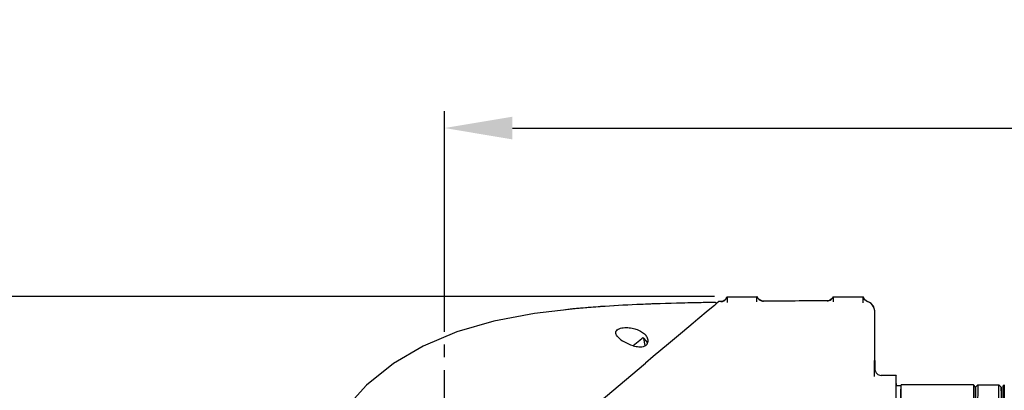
# Model space of a CAD drawing. Header units: millimetres. Extents: x 4086 to 10416, y 123 to 1549.
# Tile 118 of 256: x 6985 to 7101, y 1005 to 1049. Entities that reach past the tile are written whole.
import ezdxf

# ---------------------------------------------------------------- set-up
doc = ezdxf.new("R2010")
doc.units = ezdxf.units.MM
doc.linetypes.add('CENTER', pattern=[0.6, 0.375, -0.075, 0.075, -0.075])
doc.layers.add('外形图', color=7, linetype='Continuous')
doc.layers.add('尺寸标注', color=7, linetype='Continuous')
doc.styles.add('思源黑', font='SourceHanSansCN-Normal.ttf')
doc.dimstyles.new('尺寸标注_1_4比例中六', dxfattribs={"dimtxt": 10, "dimasz": 8, "dimexe": 2, "dimexo": 1.5, "dimgap": 1, "dimtad": 1, "dimdec": 1, "dimlfac": 4, "dimdsep": 46, "dimtxsty": '思源黑', "dimcen": 0.09, "dimadec": 0, "dimazin": 0, "dimtp": 0.01, "dimtm": 0.01, "dimtfac": 1, "dimtdec": 1, "dimtofl": 0, "dimtmove": 0, "dimatfit": 3, "dimfxl": 1, "dimtolj": 1, "dimarcsym": 0})

# ---------------------------------------------------------------- blocks, each defined once
blk = doc.blocks.new('*D642')
at = {"layer": 'Defpoints', "color": 0}
for p in [(7068.77, 1016.26), (6856.27, 632.51), (6943.65, 632.51)]:
    blk.add_point(p, dxfattribs=at)
at = {"layer": '尺寸标注', "color": 0, "lineweight": -2}
for p, q in [((7067.27, 1016.26), (6854.27, 1016.26)), ((6856.27, 1008.26), (6856.27, 640.51)), ((6942.15, 632.51), (6854.27, 632.51))]:
    blk.add_line(p, q, dxfattribs=at)
at = {"layer": '尺寸标注', "color": 0}
for points in [[(6857.6, 1008.26), (6854.94, 1008.26), (6856.27, 1016.26)], [(6854.94, 640.51), (6857.6, 640.51), (6856.27, 632.51)]]:
    blk.add_solid(points, dxfattribs=at)
at = {"layer": '尺寸标注', "color": 0, "insert": (6850.09, 824.38), "char_height": 10, "attachment_point": 5, "rotation": 90, "style": '思源黑'}
blk.add_mtext('\\A1;1535', dxfattribs=at)
blk = doc.blocks.new('*D643')
at = {"layer": 'Defpoints', "color": 0}
for p in [(7225.51, 1036.09), (7035.5, 1016.26), (7225.51, 1004.67)]:
    blk.add_point(p, dxfattribs=at)
at = {"layer": '尺寸标注', "color": 0, "lineweight": -2}
for p, q in [((7035.5, 1017.76), (7035.5, 1038.09)), ((7225.51, 1006.17), (7225.51, 1038.09)), ((7043.5, 1036.09), (7217.51, 1036.09))]:
    blk.add_line(p, q, dxfattribs=at)
at = {"layer": '尺寸标注', "color": 0}
for points in [[(7043.5, 1037.42), (7043.5, 1034.75), (7035.5, 1036.09)], [(7217.51, 1034.75), (7217.51, 1037.42), (7225.51, 1036.09)]]:
    blk.add_solid(points, dxfattribs=at)
at = {"layer": '尺寸标注', "color": 0, "insert": (7130.51, 1042.27), "char_height": 10, "attachment_point": 5, "style": '思源黑'}
blk.add_mtext('\\A1;760', dxfattribs=at)

msp = doc.modelspace()

# ---------------------------------------------------------------- linework, layer by layer
at = {"layer": '外形图', "linetype": 'CENTER', "ltscale": 20}
msp.add_line((7035.501, 928.132), (7035.501, 1017.757), dxfattribs=at)
at = {"layer": '外形图', "color": 7, "linetype": 'Continuous'}
for p, q in [((7067.345, 1015.579), (7061.987, 1015.465)), ((7067.346, 1015.579), (7067.345, 1015.579)), ((7067.382, 1015.574), (7067.346, 1015.579)), ((7067.359, 1015.579), (7067.347, 1015.579)), ((7067.419, 1015.556), (7067.382, 1015.574)), ((7067.814, 1015.683), (7067.513, 1015.436)), ((7068.043, 1015.686), (7067.814, 1015.683)), ((7068.494, 1015.845), (7068.317, 1015.742)), ((7068.628, 1015.98), (7068.494, 1015.845)), ((7068.715, 1016.124), (7068.628, 1015.98)), ((7068.772, 1016.257), (7068.772, 1015.586)), ((7068.772, 1016.257), (7072.272, 1016.257)), ((7072.272, 1015.633), (7072.272, 1016.257)), ((7072.318, 1016.257), (7072.277, 1016.257)), ((7080.534, 1015.755), (7080.538, 1015.756)), ((7081.212, 1016.188), (7081.124, 1016.044)), ((7081.241, 1016.257), (7081.212, 1016.188)), ((7081.272, 1016.257), (7081.272, 1015.655)), ((7081.272, 1016.257), (7084.772, 1016.257)), ((7084.772, 1015.552), (7084.772, 1016.257)), ((7084.798, 1016.257), (7084.778, 1016.257)), ((7084.979, 1015.901), (7084.875, 1016.047)), ((7085.129, 1015.775), (7084.979, 1015.901)), ((7085.299, 1015.695), (7085.129, 1015.775)), ((7056.492, 1015.244), (7051.179, 1014.869)), ((7061.987, 1015.465), (7056.492, 1015.244)), ((7066.528, 1014.614), (7065.325, 1013.608)), ((7067.271, 1015.234), (7066.528, 1014.614)), ((7067.513, 1015.436), (7067.271, 1015.234)), ((7086.103, 1014.874), (7086.023, 1015.071)), ((7086.161, 1014.436), (7086.16, 1014.486)), ((7086.163, 1014.373), (7086.161, 1014.436)), ((7065.325, 1013.608), (7064.777, 1013.149)), ((7086.164, 1014.293), (7086.163, 1014.373)), ((7086.165, 1014.135), (7086.164, 1014.293)), ((7086.167, 1013.923), (7086.165, 1014.135)), ((7086.168, 1013.646), (7086.167, 1013.923)), ((7086.17, 1013.297), (7086.168, 1013.646)), ((7086.172, 1012.867), (7086.17, 1013.297)), ((7063.509, 1012.087), (7061.883, 1010.724)), ((7064.777, 1013.149), (7063.509, 1012.087)), ((7086.173, 1012.347), (7086.172, 1012.867)), ((7086.175, 1011.722), (7086.173, 1012.347)), ((7057.912, 1010.664), (7058.486, 1011.146)), ((7058.486, 1011.146), (7058.774, 1011.386)), ((7059.419, 1010.811), (7058.95, 1011.371)), ((7059.129, 1010.505), (7058.984, 1011.331)), ((7086.177, 1010.725), (7086.175, 1011.722)), ((7057.713, 1010.497), (7057.912, 1010.664)), ((7061.883, 1010.724), (7060.074, 1009.208)), ((7086.178, 1009.86), (7086.177, 1010.725)), ((7086.18, 1008.733), (7086.178, 1009.86)), ((7060.074, 1009.208), (7059.154, 1008.437)), ((7086.136, 1006.879), (7086.136, 1008.733)), ((7086.18, 1008.733), (7086.18, 1007.581)), ((7021.172, 976.566), (7059.154, 1008.437)), ((7088.658, 1007.007), (7086.908, 1007.007)), ((7089.211, 1005.757), (7088.652, 1005.757)), ((7089.211, 1005.757), (7089.283, 1005.882)), ((7097.783, 1005.882), (7089.283, 1005.882)), ((7098.033, 1005.632), (7097.783, 1005.882)), ((7098.033, 1005.632), (7098.283, 1005.882)), ((7098.283, 1005.882), (7100.783, 1005.882)), ((7101.033, 1005.632), (7100.783, 1005.882)), ((7101.283, 1005.757), (7101.408, 1005.882))]:
    msp.add_line(p, q, dxfattribs=at)
for points in [[(7067.468, 1015.423), (7067.469, 1015.477), (7067.451, 1015.523), (7067.419, 1015.556)], [(7068.317, 1015.742), (7068.102, 1015.689), (7068.043, 1015.686)], [(7068.761, 1016.257), (7068.758, 1016.246), (7068.715, 1016.124)], [(7072.53, 1015.926), (7072.398, 1016.085), (7072.324, 1016.239), (7072.318, 1016.257)], [(7073.037, 1015.733), (7072.96, 1015.736), (7072.722, 1015.8), (7072.53, 1015.926)], [(7081.124, 1016.044), (7080.988, 1015.91), (7080.809, 1015.808), (7080.593, 1015.758), (7080.538, 1015.756)], [(7084.875, 1016.047), (7084.818, 1016.18), (7084.798, 1016.257)], [(7085.736, 1015.444), (7085.528, 1015.592), (7085.299, 1015.695)], [(7051.179, 1014.869), (7046.1, 1014.271), (7041.315, 1013.372), (7036.933, 1012.108), (7033.001, 1010.451), (7029.488, 1008.392), (7026.31, 1005.84), (7023.459, 1002.681), (7020.978, 998.929), (7018.872, 994.665), (7017.119, 990.038), (7015.654, 985.115), (7014.43, 979.981), (7013.403, 974.701), (7012.583, 969.624)], [(7086.023, 1015.071), (7085.901, 1015.266), (7085.736, 1015.444)], [(7086.16, 1014.486), (7086.16, 1014.508), (7086.159, 1014.53), (7086.158, 1014.554), (7086.156, 1014.583), (7086.152, 1014.63), (7086.141, 1014.716), (7086.103, 1014.874)]]:
    msp.add_lwpolyline(points, dxfattribs=at)
for centre, radius, start, end in [((7068.032, 1016.441), 0.755, 270.8147, 283.95646), ((7068.035, 1016.429), 0.743, 283.93626, 290.76822), ((7068.017, 1016.446), 0.769, 325.26884, 329.13001), ((7081.656, -596.001), 1611.757, 90.039895, 90.306366), ((7080.532, 1016.508), 0.752, 270.44234, 309.51106), ((7085.532, 1016.407), 0.749, 191.53004, 203.99963), ((7085.543, 1016.412), 0.761, 204.00431, 206.38201), ((7085.533, 1016.406), 0.75, 206.35087, 216.95198), ((7085.53, 1016.405), 0.746, 217.0154, 221.33671), ((7085.54, 1016.414), 0.76, 221.33455, 229.99835), ((7085.529, 1016.401), 0.743, 229.99565, 236.92822), ((7085.535, 1016.411), 0.754, 236.96543, 251.75025), ((7060.655, 910.472), 104.826, 95.35311, 95.97879), ((7061.458, 901.974), 113.362, 95.02641, 95.35671), ((7062.976, 884.049), 131.35, 93.97313, 95.00089), ((7066.006, 837.803), 177.696, 92.54078, 93.91444), ((7068.467, 783.216), 232.338, 92.04372, 92.55027), ((7084.897, 1014.488), 1.271, 51.96044, 55.55063), ((7084.915, 1014.514), 1.24, 36.04834, 51.89048), ((7084.885, 1014.493), 1.277, 33.98302, 36.03599), ((7084.927, 1014.514), 1.23, 17.58425, 18.56476), ((7084.899, 1014.506), 1.259, 0.06005, 17.54029), ((7058.854, 1011.29), 0.125, 39.99996, 129.99996), ((7058.845, 1014.436), 4.103, 253.08089, 253.95293), ((7058.717, 1011.254), 0.863, 294.58746, 295.90923), ((7058.889, 1011.031), 0.578, 333.90122, 334.85347)]:
    msp.add_arc(centre, radius, start, end, dxfattribs=at)
for points, knots in [([(7067.345, 1015.579), (7066.72, 1015.57), (7064.332, 1015.53), (7061.944, 1015.469), (7060.181, 1015.406)], [0, 0, 0, 0, 1291.2846901, 4939.2192438, 4939.2192438, 4939.2192438, 4939.2192438]), ([(7072.51, 1015.945), (7072.547, 1015.91), (7072.698, 1015.79), (7072.896, 1015.732), (7073.038, 1015.733)], [0, 0, 0, 0, 1294.7202646, 4883.5989629, 4883.5989629, 4883.5989629, 4883.5989629]), ([(7055.918, 1011.519), (7055.861, 1011.582), (7055.762, 1011.709), (7055.662, 1011.922), (7055.658, 1012.161), (7055.81, 1012.374), (7056.067, 1012.512), (7056.494, 1012.624), (7057.066, 1012.643), (7057.727, 1012.547), (7058.488, 1012.301), (7058.997, 1011.969), (7059.223, 1011.679)], [0, 0, 0, 0, 1089.9085402, 2083.9793461, 3013.9323802, 4034.2109818, 5293.590062, 6733.1887721, 9739.6989746, 12645.3237223, 15354.0907622, 20124.2940488, 20124.2940488, 20124.2940488, 20124.2940488]), ([(7055.918, 1011.519), (7056.13, 1011.283), (7056.692, 1010.889), (7057.311, 1010.614), (7057.651, 1010.511)], [0, 0, 0, 0, 2301.1974558, 4879.3289873, 4879.3289873, 4879.3289873, 4879.3289873]), ([(7059.412, 1010.786), (7059.479, 1010.928), (7059.483, 1011.275), (7059.32, 1011.554), (7059.223, 1011.679)], [0, 0, 0, 0, 2429.0790842, 4868.7585034, 4868.7585034, 4868.7585034, 4868.7585034]), ([(7057.711, 1010.493), (7057.932, 1010.43), (7058.383, 1010.338), (7058.866, 1010.373), (7059.076, 1010.47)], [0, 0, 0, 0, 2421.4518416, 4853.2756612, 4853.2756612, 4853.2756612, 4853.2756612]), ([(7086.16, 1007.708), (7086.169, 1007.525), (7086.344, 1007.154), (7086.724, 1007.007), (7086.908, 1007.007)], [0, 0, 0, 0, 2298.5977195, 4601.6809845, 4601.6809845, 4601.6809845, 4601.6809845]), ([(7088.658, 1007.007), (7088.65, 1007.007), (7088.665, 1006.957), (7088.648, 1006.905), (7088.656, 1006.777), (7088.65, 1006.618), (7088.65, 1006.407), (7088.647, 1006.038), (7088.645, 1005.465), (7088.642, 1004.649), (7088.639, 1003.669), (7088.636, 1002.532), (7088.633, 1000.739), (7088.629, 998.202), (7088.626, 994.874), (7088.624, 991.263), (7088.624, 987.507), (7088.624, 983.752), (7088.626, 980.14), (7088.629, 976.812), (7088.633, 974.275), (7088.636, 972.482), (7088.639, 971.346), (7088.642, 970.365), (7088.645, 969.55), (7088.647, 968.976), (7088.65, 968.607), (7088.65, 968.396), (7088.656, 968.237), (7088.648, 968.109), (7088.665, 968.057), (7088.65, 968.007), (7088.658, 968.007)], [0, 0, 0, 0, 30.0466926, 120.0220805, 269.7786602, 478.8517515, 746.7525965, 1072.9469366, 1896.6708962, 2942.0918494, 4199.071991, 5655.6357743, 7297.5930275, 11073.1618003, 15380.6726512, 20054.5847987, 24915.2847054, 29775.984931, 34449.8977312, 38757.4089359, 42532.9769015, 44174.9346929, 45631.4962587, 46888.479988, 47933.8968751, 48757.625748, 49083.816296, 49351.7166078, 49560.7930727, 49710.5500859, 49800.5212232, 49830.5700785, 49830.5700785, 49830.5700785, 49830.5700785]), ([(7088.658, 1006.046), (7088.663, 1006.049), (7088.654, 1006.004), (7088.665, 1005.971), (7088.661, 1005.869), (7088.663, 1005.801), (7088.664, 1005.759)], [0, 0, 0, 0, 491.8112142, 2006.9772215, 4542.4449498, 8094.3772961, 8094.3772961, 8094.3772961, 8094.3772961]), ([(7089.211, 1005.757), (7089.206, 1005.748), (7089.214, 1005.707), (7089.204, 1005.626), (7089.207, 1005.487), (7089.203, 1005.297), (7089.202, 1005.053), (7089.199, 1004.625), (7089.197, 1003.964), (7089.194, 1003.028), (7089.191, 1001.908), (7089.189, 1000.617), (7089.186, 999.171), (7089.184, 997.586), (7089.182, 995.253), (7089.18, 992.143), (7089.179, 988.284), (7089.179, 985.658), (7089.179, 984.338)], [0, 0, 0, 0, 40.442167, 153.3657016, 338.5337615, 595.3282487, 923.0447137, 1320.6963877, 2320.8668715, 3583.993145, 5095.1252381, 6836.3760109, 8787.1053141, 10924.1933903, 13222.3301883, 18191.2824493, 23459.1255321, 28777.2426334, 28777.2426334, 28777.2426334, 28777.2426334]), ([(7089.251, 984.316), (7089.251, 985.645), (7089.251, 988.289), (7089.252, 992.175), (7089.254, 995.306), (7089.256, 997.655), (7089.258, 999.251), (7089.261, 1000.707), (7089.263, 1002.006), (7089.266, 1003.134), (7089.269, 1004.077), (7089.272, 1004.742), (7089.274, 1005.173), (7089.275, 1005.418), (7089.279, 1005.61), (7089.276, 1005.75), (7089.286, 1005.832), (7089.278, 1005.873), (7089.283, 1005.882)], [0, 0, 0, 0, 5142.84863, 10237.0801156, 15042.271284, 17264.6686962, 19331.3250476, 21217.7644271, 22901.6290319, 24362.9589475, 25584.456538, 26551.6645374, 26936.2108586, 27253.1268161, 27501.4581619, 27680.5236628, 27789.7255917, 27828.8349116, 27828.8349116, 27828.8349116, 27828.8349116]), ([(7097.783, 1005.882), (7097.781, 1005.882), (7097.784, 1005.868), (7097.779, 1005.852), (7097.781, 1005.815), (7097.779, 1005.769), (7097.779, 1005.707), (7097.777, 1005.598), (7097.776, 1005.429), (7097.774, 1005.186), (7097.773, 1004.89), (7097.771, 1004.542), (7097.769, 1003.979), (7097.766, 1003.154), (7097.763, 1002.027), (7097.761, 1000.728), (7097.758, 999.272), (7097.756, 997.675), (7097.754, 995.323), (7097.752, 992.188), (7097.751, 988.296), (7097.751, 985.647), (7097.751, 984.316)], [0, 0, 0, 0, 11.4174449, 45.3744762, 101.8966418, 180.9675454, 282.5473528, 406.5399457, 721.3365809, 1124.4842381, 1614.7754913, 2190.7087146, 2850.6534172, 4414.2825951, 6287.0929725, 8446.8377207, 10867.825955, 13521.2662459, 16375.6246548, 22549.4058722, 29096.3822919, 35706.4960483, 35706.4960483, 35706.4960483, 35706.4960483]), ([(7098.015, 1002.495), (7098.016, 1002.733), (7098.017, 1003.182), (7098.019, 1003.81), (7098.021, 1004.349), (7098.023, 1004.793), (7098.025, 1005.105), (7098.027, 1005.305), (7098.028, 1005.419), (7098.03, 1005.507), (7098.028, 1005.572), (7098.035, 1005.608), (7098.03, 1005.629), (7098.033, 1005.632)], [0, 0, 0, 0, 4534.1189619, 8517.7283121, 11929.0711807, 14749.0056018, 16962.1021717, 17837.0305974, 18556.0127206, 19117.9536262, 19521.9489668, 19767.6428491, 19854.9102705, 19854.9102705, 19854.9102705, 19854.9102705]), ([(7098.032, 1005.626), (7098.027, 1005.542), (7098.029, 1005.252), (7098.02, 1004.64), (7098.019, 1003.68), (7098.016, 1002.925), (7098.015, 1002.492)], [0, 0, 0, 0, 643.5205, 2212.1994145, 4674.1811319, 7979.4005344, 7979.4005344, 7979.4005344, 7979.4005344]), ([(7098.033, 1005.632), (7098.033, 1005.632), (7098.032, 1005.628), (7098.032, 1005.627), (7098.032, 1005.626)], [0, 0, 0, 0, 1010.6413722, 4525.7729872, 4525.7729872, 4525.7729872, 4525.7729872]), ([(7098.283, 1005.882), (7098.28, 1005.879), (7098.285, 1005.858), (7098.278, 1005.821), (7098.28, 1005.753), (7098.278, 1005.662), (7098.277, 1005.545), (7098.275, 1005.339), (7098.273, 1005.018), (7098.271, 1004.56), (7098.269, 1004.006), (7098.267, 1003.359), (7098.265, 1002.898), (7098.265, 1002.652)], [0, 0, 0, 0, 87.749532, 335.1088289, 742.0690601, 1307.9791571, 2031.9377397, 2913.0367177, 5141.6416797, 7980.9410339, 11415.1994902, 15424.9567934, 19987.6761351, 19987.6761351, 19987.6761351, 19987.6761351]), ([(7100.765, 1002.652), (7100.765, 1002.898), (7100.767, 1003.361), (7100.769, 1004.01), (7100.771, 1004.565), (7100.773, 1005.023), (7100.775, 1005.343), (7100.777, 1005.549), (7100.777, 1005.667), (7100.781, 1005.755), (7100.777, 1005.825), (7100.786, 1005.854), (7100.779, 1005.882), (7100.783, 1005.882)], [0, 0, 0, 0, 4542.8162701, 8533.3157218, 11948.9438797, 14770.2268698, 16981.4451485, 17854.0891005, 18569.7666183, 19127.5685939, 19526.5933456, 19766.2120328, 19846.447449, 19846.447449, 19846.447449, 19846.447449]), ([(7101.033, 1005.632), (7101.031, 1005.635), (7101.034, 1005.605), (7101.029, 1005.587), (7101.03, 1005.522), (7101.028, 1005.447), (7101.027, 1005.344), (7101.026, 1005.164), (7101.024, 1004.883), (7101.022, 1004.481), (7101.02, 1003.992), (7101.018, 1003.42), (7101.017, 1003.011), (7101.016, 1002.794)], [0, 0, 0, 0, 73.0104615, 306.7187521, 700.9899587, 1255.2612046, 1968.946009, 2841.2991697, 5056.7473272, 7890.2626823, 11327.9675841, 15353.3828182, 19942.836035, 19942.836035, 19942.836035, 19942.836035]), ([(7101.04, 1005.202), (7101.039, 1005.265), (7101.038, 1005.371), (7101.037, 1005.494), (7101.035, 1005.565), (7101.036, 1005.6), (7101.033, 1005.619), (7101.035, 1005.63), (7101.033, 1005.632)], [0, 0, 0, 0, 4978.6503971, 8561.3451927, 9824.6357695, 10733.9230842, 11289.0363956, 11490.5206003, 11490.5206003, 11490.5206003, 11490.5206003]), ([(7101.269, 1003.771), (7101.269, 1003.923), (7101.27, 1004.209), (7101.272, 1004.608), (7101.274, 1004.949), (7101.275, 1005.23), (7101.277, 1005.449), (7101.278, 1005.594), (7101.281, 1005.678), (7101.28, 1005.719), (7101.284, 1005.742), (7101.281, 1005.755), (7101.283, 1005.757)], [0, 0, 0, 0, 4236.3125773, 7939.9205459, 11098.3704489, 13700.7728594, 15737.9547923, 17203.3695566, 17719.7785263, 18091.4466697, 18318.2041414, 18400.0738051, 18400.0738051, 18400.0738051, 18400.0738051]), ([(7101.408, 1005.882), (7101.406, 1005.88), (7101.409, 1005.866), (7101.404, 1005.841), (7101.405, 1005.797), (7101.403, 1005.706), (7101.402, 1005.549), (7101.4, 1005.311), (7101.398, 1005.007), (7101.396, 1004.639), (7101.395, 1004.207), (7101.393, 1003.898), (7101.393, 1003.733)], [0, 0, 0, 0, 81.8660035, 309.4299561, 682.8412973, 1201.825145, 2673.9775011, 4720.5861396, 7334.1449171, 10504.7804007, 14221.1000714, 18468.9271033, 18468.9271033, 18468.9271033, 18468.9271033])]:
    msp.add_open_spline(points, degree=3, knots=knots, dxfattribs=at)
for points in [[(7068.299, 1015.735), (7068.369, 1015.761), (7068.435, 1015.799), (7068.494, 1015.844)], [(7068.494, 1015.844), (7068.553, 1015.89), (7068.606, 1015.946), (7068.649, 1016.008)], [(7068.677, 1016.052), (7068.715, 1016.115), (7068.744, 1016.185), (7068.761, 1016.257)], [(7072.318, 1016.257), (7072.336, 1016.199), (7072.362, 1016.143), (7072.394, 1016.091)], [(7072.394, 1016.091), (7072.426, 1016.038), (7072.466, 1015.989), (7072.51, 1015.945)], [(7081.011, 1015.927), (7081.114, 1016.013), (7081.196, 1016.131), (7081.241, 1016.257)], [(7085.616, 1015.537), (7085.519, 1015.604), (7085.411, 1015.658), (7085.299, 1015.695)], [(7086.093, 1014.905), (7086.057, 1015.011), (7086.006, 1015.113), (7085.944, 1015.206)], [(7059.094, 1010.478), (7059.161, 1010.511), (7059.225, 1010.552), (7059.279, 1010.603)], [(7059.279, 1010.603), (7059.332, 1010.653), (7059.376, 1010.712), (7059.408, 1010.777)]]:
    msp.add_open_spline(points, degree=3, dxfattribs=at)

# ---------------------------------------------------------------- dimensions: what is measured, and where the dimension line sits
at = {"layer": '尺寸标注'}
dim = msp.add_linear_dim(base=(7225.511, 1036.088), p1=(7035.501, 1016.257), p2=(7225.511, 1004.674), text='760', dimstyle='尺寸标注_1_4比例中六', dxfattribs=at)
dim.commit()
dim.dimension.update_dxf_attribs({"geometry": '*D643', "text_midpoint": (7130.506, 1042.266)})
dim = msp.add_linear_dim(base=(6856.27, 632.507), p1=(7068.772, 1016.257), p2=(6943.654, 632.507), angle=90, dimstyle='尺寸标注_1_4比例中六', dxfattribs=at)
dim.commit()
dim.dimension.update_dxf_attribs({"geometry": '*D642', "text_midpoint": (6850.085, 824.382)})

doc.saveas('drawing.dxf')
